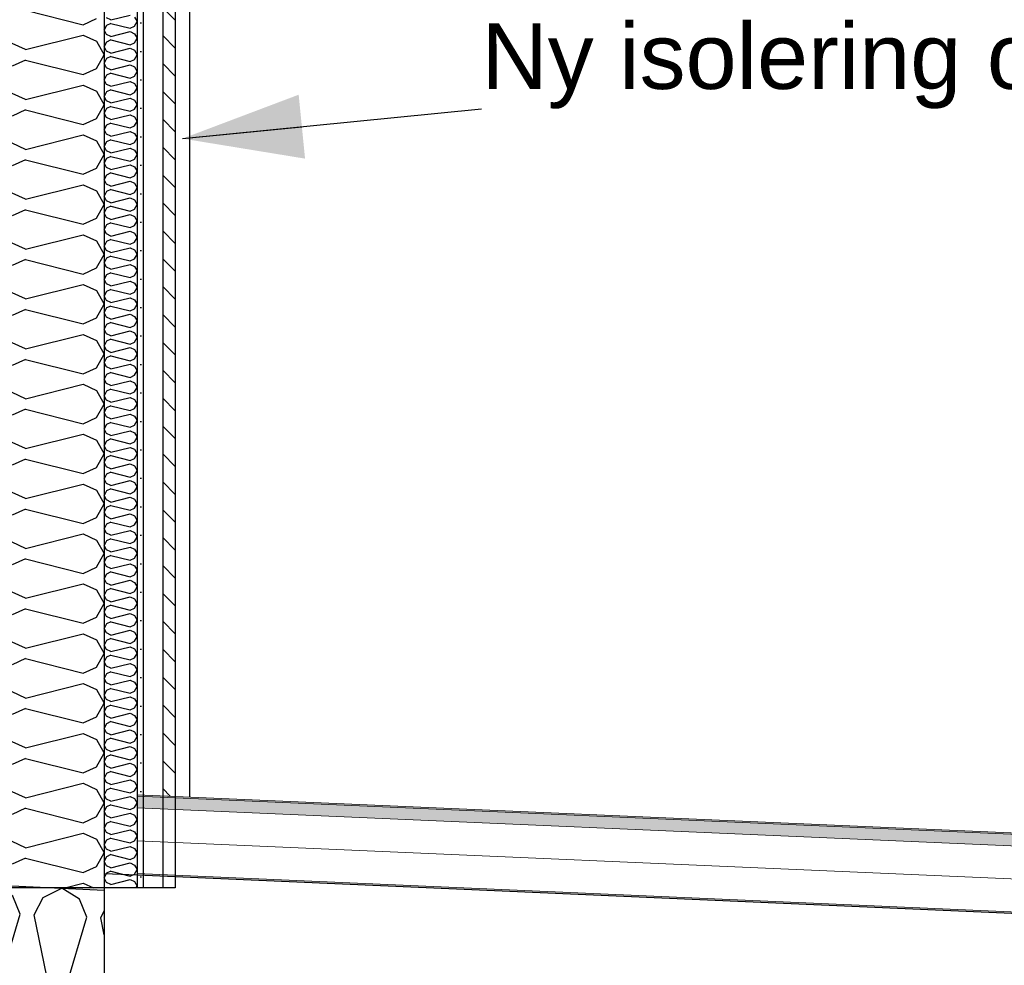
# Model space of a CAD drawing. Header units: millimetres. Extents: x -82116 to -57126, y -2070 to 21004.
# Tile 64 of 69: x -64322 to -62825, y 6772 to 8210. Entities that reach past the tile are written whole.
import ezdxf

# ---------------------------------------------------------------- set-up
doc = ezdxf.new("R2010")
doc.units = ezdxf.units.MM
doc.header["$LTSCALE"] = 0.5
doc.header["$MEASUREMENT"] = 0
doc.linetypes.add('PLINE', pattern=[0])
for name, color, linetype in [('232- Ikke-bærende yttervegger', 7, 'Continuous'), ('232- Ikke-bærende yttervegger (Skravur)', 7, 'Continuous'), ('235- Utvendig kledning og overflate (Skravur)(Nye konstruksjoner)', 7, 'Continuous'), ('235- Utvendig kledning og overflate(Nye konstruksjoner)', 7, 'Continuous'), ('261- Primærkonstruksjon (tak)', 7, 'Continuous'), ('261- Primærkonstruksjon (tak) (Skravur)', 7, 'Continuous'), ('262- Taktekking (Skravur)(Nye konstruksjoner)', 7, 'Continuous'), ('832- Tekst bygning(Nye konstruksjoner)', 7, 'Continuous')]:
    doc.layers.add(name, color=color, linetype=linetype)
doc.layers.add('262- Taktekking(Nye konstruksjoner)', color=7, linetype='Continuous', lineweight=0)
doc.styles.add('GENERATED_STYLE_3', font='arial.ttf')
doc.dimstyles.new('GENERATED_STYLE__2', dxfattribs={"dimtxt": 0.18, "dimasz": 182.4, "dimexe": 0.18, "dimexo": 0.0625, "dimgap": 0, "dimtad": 0, "dimtih": 1, "dimtoh": 1, "dimdec": 4, "dimzin": 0, "dimdsep": 46, "dimcen": 0.09, "dimadec": 0, "dimazin": 0, "dimtfac": 1, "dimtdec": 4, "dimtmove": 0, "dimatfit": 3, "dimldrblk": 'ARROWHEAD_5', "dimfxl": 1, "dimtolj": 1, "dimtzin": 0, "dimarcsym": 0})
pattern_1 = [(0, (0, 0), (0, 43.30127), [0, -25]), (0, (12.5, 21.65), (0, 43.30127), [0, -25])]

# ---------------------------------------------------------------- blocks, each defined once
blk = doc.blocks.new('*X7')
at = {"layer": '232- Ikke-bærende yttervegger (Skravur)', "linetype": 'PLINE'}
for p, q in [((-64313, 8224.9), (-64225, 8202.9)), ((-64225, 8202.9), (-64204.7, 8212.1)), ((-64313, 8165), (-64333.4, 8174.2)), ((-64313, 8165), (-64225, 8187)), ((-64225, 8187), (-64204.7, 8177.7)), ((-64204.7, 8177.7), (-64193.2, 8157)), ((-64313, 8149), (-64333.4, 8139.8)), ((-64313, 8149), (-64225, 8127)), ((-64204.7, 8136.3), (-64193.2, 8157)), ((-64225, 8127), (-64204.7, 8136.3)), ((-64313, 8089.1), (-64225, 8111.1)), ((-64225, 8111.1), (-64204.7, 8101.8)), ((-64204.7, 8101.8), (-64193.2, 8081.1)), ((-64313, 8089.1), (-64333.4, 8098.3)), ((-64313, 8073.1), (-64333.4, 8063.9)), ((-64313, 8073.1), (-64225, 8051.1)), ((-64204.7, 8060.4), (-64193.2, 8081.1)), ((-64225, 8051.1), (-64204.7, 8060.4)), ((-64313, 8013.2), (-64225, 8035.2)), ((-64225, 8035.2), (-64204.7, 8026)), ((-64204.7, 8026), (-64193.2, 8005.2)), ((-64313, 8013.2), (-64333.4, 8022.4)), ((-64313, 7997.3), (-64333.4, 7988)), ((-64313, 7997.3), (-64225, 7975.3)), ((-64204.7, 7984.5), (-64193.2, 8005.2)), ((-64225, 7975.3), (-64204.7, 7984.5)), ((-64313, 7937.3), (-64225, 7959.3)), ((-64225, 7959.3), (-64204.7, 7950.1)), ((-64204.7, 7950.1), (-64193.2, 7929.4)), ((-64313, 7937.3), (-64333.4, 7946.6)), ((-64313, 7921.4), (-64333.4, 7912.1)), ((-64313, 7921.4), (-64225, 7899.4)), ((-64204.7, 7908.6), (-64193.2, 7929.4)), ((-64225, 7899.4), (-64204.7, 7908.6)), ((-64313, 7861.4), (-64225, 7883.4)), ((-64225, 7883.4), (-64204.7, 7874.2)), ((-64204.7, 7874.2), (-64193.2, 7853.5)), ((-64313, 7861.4), (-64333.4, 7870.7)), ((-64313, 7845.5), (-64333.4, 7836.3)), ((-64313, 7845.5), (-64225, 7823.5)), ((-64204.7, 7832.8), (-64193.2, 7853.5)), ((-64225, 7823.5), (-64204.7, 7832.8)), ((-64313, 7785.6), (-64225, 7807.6)), ((-64225, 7807.6), (-64204.7, 7798.3)), ((-64313, 7785.6), (-64333.4, 7794.8)), ((-64204.7, 7798.3), (-64193.2, 7777.6)), ((-64313, 7769.6), (-64333.4, 7760.4)), ((-64313, 7769.6), (-64225, 7747.6)), ((-64204.7, 7756.9), (-64193.2, 7777.6)), ((-64225, 7747.6), (-64204.7, 7756.9)), ((-64313, 7709.7), (-64225, 7731.7)), ((-64225, 7731.7), (-64204.7, 7722.4)), ((-64313, 7709.7), (-64333.4, 7718.9)), ((-64204.7, 7722.4), (-64193.2, 7701.7)), ((-64204.7, 7681), (-64193.2, 7701.7)), ((-64313, 7693.7), (-64333.4, 7684.5)), ((-64313, 7693.7), (-64225, 7671.7)), ((-64225, 7671.7), (-64204.7, 7681)), ((-64313, 7633.8), (-64225, 7655.8)), ((-64225, 7655.8), (-64204.7, 7646.6)), ((-64313, 7633.8), (-64333.4, 7643.1)), ((-64204.7, 7646.6), (-64193.2, 7625.8)), ((-64204.7, 7605.1), (-64193.2, 7625.8)), ((-64313, 7617.9), (-64333.4, 7608.6)), ((-64313, 7617.9), (-64225, 7595.9)), ((-64225, 7595.9), (-64204.7, 7605.1)), ((-64313, 7557.9), (-64225, 7579.9)), ((-64225, 7579.9), (-64204.7, 7570.7)), ((-64313, 7557.9), (-64333.4, 7567.2)), ((-64204.7, 7570.7), (-64193.2, 7550)), ((-64204.7, 7529.2), (-64193.2, 7550)), ((-64313, 7542), (-64333.4, 7532.7)), ((-64313, 7542), (-64225, 7520)), ((-64225, 7520), (-64204.7, 7529.2)), ((-64313, 7482.1), (-64225, 7504)), ((-64225, 7504), (-64204.7, 7494.8)), ((-64313, 7482.1), (-64333.4, 7491.3)), ((-64204.7, 7494.8), (-64193.2, 7474.1)), ((-64204.7, 7453.4), (-64193.2, 7474.1)), ((-64313, 7466.1), (-64333.4, 7456.9)), ((-64313, 7466.1), (-64225, 7444.1)), ((-64225, 7444.1), (-64204.7, 7453.4)), ((-64313, 7406.2), (-64225, 7428.2)), ((-64225, 7428.2), (-64204.7, 7418.9)), ((-64313, 7406.2), (-64333.4, 7415.4)), ((-64204.7, 7418.9), (-64193.2, 7398.2)), ((-64204.7, 7377.5), (-64193.2, 7398.2)), ((-64313, 7390.2), (-64333.4, 7381)), ((-64313, 7390.2), (-64225, 7368.2)), ((-64225, 7368.2), (-64204.7, 7377.5)), ((-64313, 7330.3), (-64225, 7352.3)), ((-64225, 7352.3), (-64204.7, 7343)), ((-64313, 7330.3), (-64333.4, 7339.5)), ((-64204.7, 7343), (-64193.2, 7322.3)), ((-64204.7, 7301.6), (-64193.2, 7322.3)), ((-64313, 7314.4), (-64333.4, 7305.1)), ((-64313, 7314.4), (-64225, 7292.4)), ((-64225, 7292.4), (-64204.7, 7301.6)), ((-64313, 7254.4), (-64225, 7276.4)), ((-64225, 7276.4), (-64204.7, 7267.2)), ((-64313, 7254.4), (-64333.4, 7263.7)), ((-64204.7, 7267.2), (-64193.2, 7246.4)), ((-64204.7, 7225.7), (-64193.2, 7246.4)), ((-64313, 7238.5), (-64333.4, 7229.2)), ((-64313, 7238.5), (-64225, 7216.5)), ((-64225, 7216.5), (-64204.7, 7225.7)), ((-64313, 7178.5), (-64225, 7200.5)), ((-64225, 7200.5), (-64204.7, 7191.3)), ((-64313, 7178.5), (-64333.4, 7187.8)), ((-64204.7, 7191.3), (-64193.2, 7170.6)), ((-64204.7, 7149.8), (-64193.2, 7170.6)), ((-64313, 7162.6), (-64333.4, 7153.3)), ((-64313, 7162.6), (-64225, 7140.6)), ((-64225, 7140.6), (-64204.7, 7149.8)), ((-64313, 7102.7), (-64333.4, 7111.9)), ((-64313, 7102.7), (-64225, 7124.7)), ((-64225, 7124.7), (-64204.7, 7115.4)), ((-64204.7, 7115.4), (-64193.2, 7094.7)), ((-64313, 7086.7), (-64333.4, 7077.5)), ((-64313, 7086.7), (-64225, 7064.7)), ((-64204.7, 7074), (-64193.2, 7094.7)), ((-64225, 7064.7), (-64204.7, 7074)), ((-64313, 7026.8), (-64333.4, 7036)), ((-64313, 7026.8), (-64225, 7048.8)), ((-64225, 7048.8), (-64204.7, 7039.5)), ((-64204.7, 7039.5), (-64193.2, 7018.8)), ((-64313, 7010.8), (-64333.4, 7001.6)), ((-64313, 7010.8), (-64225, 6988.8)), ((-64204.7, 6998.1), (-64193.2, 7018.8)), ((-64225, 6988.8), (-64204.7, 6998.1)), ((-64313, 6950.9), (-64225, 6972.9)), ((-64225, 6972.9), (-64204.7, 6963.6)), ((-64204.7, 6963.6), (-64193.2, 6942.9)), ((-64313, 6950.9), (-64333.4, 6960.1)), ((-64313, 6935), (-64333.4, 6925.7)), ((-64313, 6935), (-64225, 6913)), ((-64204.7, 6922.2), (-64193.2, 6942.9)), ((-64225, 6913), (-64204.7, 6922.2)), ((-64253.1, 6890), (-64225, 6897)), ((-64225, 6897), (-64209.6, 6890))]:
    blk.add_line(p, q, dxfattribs=at)
blk = doc.blocks.new('*X8')
at = {"layer": '261- Primærkonstruksjon (tak) (Skravur)', "linetype": 'PLINE'}
for p, q in [((-64286.1, 6875.2), (-64257.8, 6889.4)), ((-64230.8, 6872.8), (-64257.8, 6889.4)), ((-64331.9, 6877.2), (-64343.2, 6884.1)), ((-64320.8, 6849.6), (-64331.9, 6877.2)), ((-64299.6, 6848.6), (-64286.1, 6875.2)), ((-64219.7, 6845.2), (-64230.8, 6872.8)), ((-64343.2, 6774.2), (-64320.8, 6849.6)), ((-64275.4, 6730.2), (-64299.6, 6848.6)), ((-64254.1, 6729.2), (-64219.7, 6845.2)), ((-64198.5, 6844.2), (-64193.2, 6854.7)), ((-64193.2, 6818.2), (-64198.5, 6844.2)), ((-64275.4, 6730.2), (-64288.9, 6703.6)), ((-64254.1, 6729.2), (-64243, 6701.6)), ((-64834.9, 6720.4), (-64822.4, 6713.8)), ((-64811.2, 6718.6), (-64822.4, 6713.8)), ((-64806.8, 6720.4), (-64807.8, 6720)), ((-64742.2, 6720.4), (-64721.3, 6709.4)), ((-64695.2, 6720.4), (-64721.3, 6709.4)), ((-64647.8, 6720.4), (-64647.3, 6719.3)), ((-64647.3, 6719.3), (-64620.3, 6705)), ((-64592.1, 6716.9), (-64620.3, 6705)), ((-64590.3, 6720.4), (-64592.1, 6716.9)), ((-64548.5, 6720.4), (-64546.2, 6714.9)), ((-64546.2, 6714.9), (-64519.2, 6700.6)), ((-64491, 6712.4), (-64519.2, 6700.6)), ((-64487, 6720.4), (-64491, 6712.4)), ((-64449.2, 6720.4), (-64445.1, 6710.4)), ((-64445.1, 6710.4), (-64418.1, 6696.2)), ((-64389.9, 6708), (-64418.1, 6696.2)), ((-64383.6, 6720.4), (-64389.9, 6708)), ((-64349.9, 6720.4), (-64344.1, 6706)), ((-64344.1, 6706), (-64317, 6691.8)), ((-64288.9, 6703.6), (-64317, 6691.8)), ((-64243, 6701.6), (-64216, 6687.4)), ((-64193.2, 6697), (-64216, 6687.4))]:
    blk.add_line(p, q, dxfattribs=at)
blk = doc.blocks.new('*X16')
at = {"layer": '235- Utvendig kledning og overflate (Skravur)(Nye konstruksjoner)', "linetype": 'PLINE'}
for p, q in [((-64183.1, 8210.2), (-64189.9, 8213.3)), ((-64183.1, 8204.9), (-64189.9, 8201.8)), ((-64183.1, 8210.2), (-64153.8, 8217.6)), ((-64183.1, 8204.9), (-64153.8, 8197.6)), ((-64147, 8214.5), (-64143.2, 8207.6)), ((-64147, 8200.7), (-64143.2, 8207.6)), ((-64189.9, 8201.8), (-64193.2, 8194.9)), ((-64189.9, 8188), (-64193.2, 8194.9)), ((-64183.1, 8184.9), (-64153.8, 8192.3)), ((-64153.8, 8197.6), (-64147, 8200.7)), ((-64153.8, 8192.3), (-64147, 8189.2)), ((-64147, 8189.2), (-64143.2, 8182.3)), ((-64189.9, 8176.5), (-64193.2, 8169.6)), ((-64183.1, 8184.9), (-64189.9, 8188)), ((-64183.1, 8179.6), (-64189.9, 8176.5)), ((-64183.1, 8179.6), (-64153.8, 8172.3)), ((-64153.8, 8172.3), (-64147, 8175.4)), ((-64147, 8175.4), (-64143.2, 8182.3)), ((-64189.9, 8162.7), (-64193.2, 8169.6)), ((-64183.1, 8159.6), (-64189.9, 8162.7)), ((-64183.1, 8159.6), (-64153.8, 8167)), ((-64153.8, 8167), (-64147, 8163.9)), ((-64147, 8163.9), (-64143.2, 8157)), ((-64189.9, 8151.3), (-64193.2, 8144.3)), ((-64189.9, 8137.4), (-64193.2, 8144.3)), ((-64183.1, 8154.3), (-64189.9, 8151.3)), ((-64183.1, 8154.3), (-64153.8, 8147)), ((-64153.8, 8147), (-64147, 8150.1)), ((-64147, 8150.1), (-64143.2, 8157)), ((-64183.1, 8134.4), (-64189.9, 8137.4)), ((-64183.1, 8129), (-64189.9, 8126)), ((-64183.1, 8134.4), (-64153.8, 8141.7)), ((-64183.1, 8129), (-64153.8, 8121.7)), ((-64153.8, 8141.7), (-64147, 8138.6)), ((-64147, 8138.6), (-64143.2, 8131.7)), ((-64147, 8124.8), (-64143.2, 8131.7)), ((-64189.9, 8126), (-64193.2, 8119.1)), ((-64189.9, 8112.1), (-64193.2, 8119.1)), ((-64183.1, 8109.1), (-64153.8, 8116.4)), ((-64153.8, 8121.7), (-64147, 8124.8)), ((-64153.8, 8116.4), (-64147, 8113.3)), ((-64189.9, 8100.7), (-64193.2, 8093.8)), ((-64183.1, 8109.1), (-64189.9, 8112.1)), ((-64183.1, 8103.7), (-64189.9, 8100.7)), ((-64183.1, 8103.7), (-64153.8, 8096.4)), ((-64153.8, 8096.4), (-64147, 8099.5)), ((-64147, 8113.3), (-64143.2, 8106.4)), ((-64147, 8099.5), (-64143.2, 8106.4)), ((-64189.9, 8086.9), (-64193.2, 8093.8)), ((-64183.1, 8083.8), (-64189.9, 8086.9)), ((-64183.1, 8083.8), (-64153.8, 8091.1)), ((-64153.8, 8091.1), (-64147, 8088)), ((-64147, 8088), (-64143.2, 8081.1)), ((-64189.9, 8075.4), (-64193.2, 8068.5)), ((-64183.1, 8078.5), (-64189.9, 8075.4)), ((-64183.1, 8078.5), (-64153.8, 8071.1)), ((-64153.8, 8071.1), (-64147, 8074.2)), ((-64147, 8074.2), (-64143.2, 8081.1)), ((-64189.9, 8061.6), (-64193.2, 8068.5)), ((-64183.1, 8058.5), (-64189.9, 8061.6)), ((-64183.1, 8058.5), (-64153.8, 8065.8)), ((-64153.8, 8065.8), (-64147, 8062.7)), ((-64147, 8062.7), (-64143.2, 8055.8)), ((-64147, 8048.9), (-64143.2, 8055.8)), ((-64189.9, 8050.1), (-64193.2, 8043.2)), ((-64189.9, 8036.3), (-64193.2, 8043.2)), ((-64183.1, 8053.2), (-64189.9, 8050.1)), ((-64183.1, 8053.2), (-64153.8, 8045.8)), ((-64183.1, 8033.2), (-64153.8, 8040.5)), ((-64153.8, 8045.8), (-64147, 8048.9)), ((-64153.8, 8040.5), (-64147, 8037.4)), ((-64189.9, 8024.8), (-64193.2, 8017.9)), ((-64183.1, 8033.2), (-64189.9, 8036.3)), ((-64183.1, 8027.9), (-64189.9, 8024.8)), ((-64183.1, 8027.9), (-64153.8, 8020.5)), ((-64147, 8037.4), (-64143.2, 8030.5)), ((-64147, 8023.6), (-64143.2, 8030.5)), ((-64189.9, 8011), (-64193.2, 8017.9)), ((-64183.1, 8007.9), (-64189.9, 8011)), ((-64183.1, 8007.9), (-64153.8, 8015.2)), ((-64153.8, 8020.5), (-64147, 8023.6)), ((-64153.8, 8015.2), (-64147, 8012.1)), ((-64147, 8012.1), (-64143.2, 8005.2)), ((-64189.9, 7999.5), (-64193.2, 7992.6)), ((-64183.1, 8002.6), (-64189.9, 7999.5)), ((-64183.1, 8002.6), (-64153.8, 7995.2)), ((-64153.8, 7995.2), (-64147, 7998.3)), ((-64147, 7998.3), (-64143.2, 8005.2)), ((-64189.9, 7985.7), (-64193.2, 7992.6)), ((-64183.1, 7982.6), (-64189.9, 7985.7)), ((-64183.1, 7982.6), (-64153.8, 7989.9)), ((-64153.8, 7989.9), (-64147, 7986.8)), ((-64147, 7986.8), (-64143.2, 7979.9)), ((-64147, 7973), (-64143.2, 7979.9)), ((-64189.9, 7974.2), (-64193.2, 7967.3)), ((-64189.9, 7960.4), (-64193.2, 7967.3)), ((-64183.1, 7977.3), (-64189.9, 7974.2)), ((-64183.1, 7977.3), (-64153.8, 7969.9)), ((-64183.1, 7957.3), (-64153.8, 7964.6)), ((-64153.8, 7969.9), (-64147, 7973)), ((-64153.8, 7964.6), (-64147, 7961.6)), ((-64189.9, 7948.9), (-64193.2, 7942)), ((-64183.1, 7957.3), (-64189.9, 7960.4)), ((-64183.1, 7952), (-64189.9, 7948.9)), ((-64183.1, 7952), (-64153.8, 7944.7)), ((-64147, 7961.6), (-64143.2, 7954.6)), ((-64147, 7947.7), (-64143.2, 7954.6)), ((-64189.9, 7935.1), (-64193.2, 7942)), ((-64183.1, 7932), (-64189.9, 7935.1)), ((-64183.1, 7932), (-64153.8, 7939.3)), ((-64153.8, 7944.7), (-64147, 7947.7)), ((-64153.8, 7939.3), (-64147, 7936.3)), ((-64147, 7936.3), (-64143.2, 7929.4)), ((-64189.9, 7923.6), (-64193.2, 7916.7)), ((-64183.1, 7926.7), (-64189.9, 7923.6)), ((-64183.1, 7926.7), (-64153.8, 7919.4)), ((-64153.8, 7919.4), (-64147, 7922.4)), ((-64147, 7922.4), (-64143.2, 7929.4)), ((-64189.9, 7909.8), (-64193.2, 7916.7)), ((-64183.1, 7906.7), (-64189.9, 7909.8)), ((-64183.1, 7906.7), (-64153.8, 7914)), ((-64153.8, 7914), (-64147, 7911)), ((-64147, 7911), (-64143.2, 7904.1)), ((-64147, 7897.2), (-64143.2, 7904.1)), ((-64189.9, 7898.3), (-64193.2, 7891.4)), ((-64189.9, 7884.5), (-64193.2, 7891.4)), ((-64183.1, 7901.4), (-64189.9, 7898.3)), ((-64183.1, 7901.4), (-64153.8, 7894.1)), ((-64153.8, 7894.1), (-64147, 7897.2)), ((-64183.1, 7881.4), (-64189.9, 7884.5)), ((-64183.1, 7876.1), (-64189.9, 7873)), ((-64183.1, 7881.4), (-64153.8, 7888.8)), ((-64183.1, 7876.1), (-64153.8, 7868.8)), ((-64153.8, 7888.8), (-64147, 7885.7)), ((-64147, 7885.7), (-64143.2, 7878.8)), ((-64147, 7871.9), (-64143.2, 7878.8)), ((-64189.9, 7873), (-64193.2, 7866.1)), ((-64189.9, 7859.2), (-64193.2, 7866.1)), ((-64183.1, 7856.1), (-64189.9, 7859.2)), ((-64183.1, 7856.1), (-64153.8, 7863.5)), ((-64153.8, 7868.8), (-64147, 7871.9)), ((-64153.8, 7863.5), (-64147, 7860.4)), ((-64147, 7860.4), (-64143.2, 7853.5)), ((-64189.9, 7847.7), (-64193.2, 7840.8)), ((-64183.1, 7850.8), (-64189.9, 7847.7)), ((-64183.1, 7850.8), (-64153.8, 7843.5)), ((-64153.8, 7843.5), (-64147, 7846.6)), ((-64147, 7846.6), (-64143.2, 7853.5)), ((-64189.9, 7833.9), (-64193.2, 7840.8)), ((-64183.1, 7830.8), (-64189.9, 7833.9)), ((-64183.1, 7830.8), (-64153.8, 7838.2)), ((-64153.8, 7838.2), (-64147, 7835.1)), ((-64147, 7835.1), (-64143.2, 7828.2)), ((-64189.9, 7822.4), (-64193.2, 7815.5)), ((-64189.9, 7808.6), (-64193.2, 7815.5)), ((-64183.1, 7825.5), (-64189.9, 7822.4)), ((-64183.1, 7825.5), (-64153.8, 7818.2)), ((-64153.8, 7818.2), (-64147, 7821.3)), ((-64147, 7821.3), (-64143.2, 7828.2)), ((-64183.1, 7805.5), (-64189.9, 7808.6)), ((-64183.1, 7800.2), (-64189.9, 7797.1)), ((-64183.1, 7805.5), (-64153.8, 7812.9)), ((-64183.1, 7800.2), (-64153.8, 7792.9)), ((-64153.8, 7812.9), (-64147, 7809.8)), ((-64147, 7809.8), (-64143.2, 7802.9)), ((-64147, 7796), (-64143.2, 7802.9)), ((-64189.9, 7797.1), (-64193.2, 7790.2)), ((-64189.9, 7783.3), (-64193.2, 7790.2)), ((-64183.1, 7780.3), (-64153.8, 7787.6)), ((-64153.8, 7792.9), (-64147, 7796)), ((-64153.8, 7787.6), (-64147, 7784.5)), ((-64147, 7784.5), (-64143.2, 7777.6)), ((-64189.9, 7771.9), (-64193.2, 7764.9)), ((-64183.1, 7780.3), (-64189.9, 7783.3)), ((-64183.1, 7774.9), (-64189.9, 7771.9)), ((-64183.1, 7774.9), (-64153.8, 7767.6)), ((-64153.8, 7767.6), (-64147, 7770.7)), ((-64147, 7770.7), (-64143.2, 7777.6)), ((-64189.9, 7758), (-64193.2, 7764.9)), ((-64183.1, 7755), (-64189.9, 7758)), ((-64183.1, 7755), (-64153.8, 7762.3)), ((-64153.8, 7762.3), (-64147, 7759.2)), ((-64147, 7759.2), (-64143.2, 7752.3)), ((-64189.9, 7746.6), (-64193.2, 7739.7)), ((-64189.9, 7732.7), (-64193.2, 7739.7)), ((-64183.1, 7749.6), (-64189.9, 7746.6)), ((-64183.1, 7749.6), (-64153.8, 7742.3)), ((-64153.8, 7742.3), (-64147, 7745.4)), ((-64147, 7745.4), (-64143.2, 7752.3)), ((-64183.1, 7729.7), (-64189.9, 7732.7)), ((-64183.1, 7724.4), (-64189.9, 7721.3)), ((-64183.1, 7729.7), (-64153.8, 7737)), ((-64183.1, 7724.4), (-64153.8, 7717)), ((-64153.8, 7737), (-64147, 7733.9)), ((-64147, 7733.9), (-64143.2, 7727)), ((-64147, 7720.1), (-64143.2, 7727)), ((-64189.9, 7721.3), (-64193.2, 7714.4)), ((-64189.9, 7707.5), (-64193.2, 7714.4)), ((-64183.1, 7704.4), (-64153.8, 7711.7)), ((-64153.8, 7717), (-64147, 7720.1)), ((-64153.8, 7711.7), (-64147, 7708.6)), ((-64189.9, 7696), (-64193.2, 7689.1)), ((-64183.1, 7704.4), (-64189.9, 7707.5)), ((-64183.1, 7699.1), (-64189.9, 7696)), ((-64183.1, 7699.1), (-64153.8, 7691.7)), ((-64153.8, 7691.7), (-64147, 7694.8)), ((-64147, 7708.6), (-64143.2, 7701.7)), ((-64147, 7694.8), (-64143.2, 7701.7)), ((-64189.9, 7682.2), (-64193.2, 7689.1)), ((-64183.1, 7679.1), (-64189.9, 7682.2)), ((-64183.1, 7679.1), (-64153.8, 7686.4)), ((-64153.8, 7686.4), (-64147, 7683.3)), ((-64147, 7683.3), (-64143.2, 7676.4)), ((-64189.9, 7670.7), (-64193.2, 7663.8)), ((-64183.1, 7673.8), (-64189.9, 7670.7)), ((-64183.1, 7673.8), (-64153.8, 7666.4)), ((-64153.8, 7666.4), (-64147, 7669.5)), ((-64147, 7669.5), (-64143.2, 7676.4)), ((-64189.9, 7656.9), (-64193.2, 7663.8)), ((-64183.1, 7653.8), (-64189.9, 7656.9)), ((-64183.1, 7653.8), (-64153.8, 7661.1)), ((-64153.8, 7661.1), (-64147, 7658)), ((-64147, 7658), (-64143.2, 7651.1)), ((-64147, 7644.2), (-64143.2, 7651.1)), ((-64189.9, 7645.4), (-64193.2, 7638.5)), ((-64189.9, 7631.6), (-64193.2, 7638.5)), ((-64183.1, 7648.5), (-64189.9, 7645.4)), ((-64183.1, 7648.5), (-64153.8, 7641.1)), ((-64183.1, 7628.5), (-64153.8, 7635.8)), ((-64153.8, 7641.1), (-64147, 7644.2)), ((-64153.8, 7635.8), (-64147, 7632.7)), ((-64189.9, 7620.1), (-64193.2, 7613.2)), ((-64183.1, 7628.5), (-64189.9, 7631.6)), ((-64183.1, 7623.2), (-64189.9, 7620.1)), ((-64183.1, 7623.2), (-64153.8, 7615.8)), ((-64147, 7632.7), (-64143.2, 7625.8)), ((-64147, 7618.9), (-64143.2, 7625.8)), ((-64189.9, 7606.3), (-64193.2, 7613.2)), ((-64183.1, 7603.2), (-64189.9, 7606.3)), ((-64183.1, 7603.2), (-64153.8, 7610.5)), ((-64153.8, 7615.8), (-64147, 7618.9)), ((-64153.8, 7610.5), (-64147, 7607.5)), ((-64147, 7607.5), (-64143.2, 7600.5)), ((-64189.9, 7594.8), (-64193.2, 7587.9)), ((-64183.1, 7597.9), (-64189.9, 7594.8)), ((-64183.1, 7597.9), (-64153.8, 7590.6)), ((-64153.8, 7590.6), (-64147, 7593.6)), ((-64147, 7593.6), (-64143.2, 7600.5)), ((-64189.9, 7581), (-64193.2, 7587.9)), ((-64183.1, 7577.9), (-64189.9, 7581)), ((-64183.1, 7577.9), (-64153.8, 7585.2)), ((-64153.8, 7585.2), (-64147, 7582.2)), ((-64147, 7582.2), (-64143.2, 7575.3)), ((-64147, 7568.3), (-64143.2, 7575.3)), ((-64189.9, 7569.5), (-64193.2, 7562.6)), ((-64189.9, 7555.7), (-64193.2, 7562.6)), ((-64183.1, 7572.6), (-64189.9, 7569.5)), ((-64183.1, 7572.6), (-64153.8, 7565.3)), ((-64183.1, 7552.6), (-64153.8, 7559.9)), ((-64153.8, 7565.3), (-64147, 7568.3)), ((-64153.8, 7559.9), (-64147, 7556.9)), ((-64183.1, 7552.6), (-64189.9, 7555.7)), ((-64183.1, 7547.3), (-64189.9, 7544.2)), ((-64183.1, 7547.3), (-64153.8, 7540)), ((-64147, 7556.9), (-64143.2, 7550)), ((-64147, 7543.1), (-64143.2, 7550)), ((-64189.9, 7544.2), (-64193.2, 7537.3)), ((-64189.9, 7530.4), (-64193.2, 7537.3)), ((-64183.1, 7527.3), (-64189.9, 7530.4)), ((-64183.1, 7527.3), (-64153.8, 7534.7)), ((-64153.8, 7540), (-64147, 7543.1)), ((-64153.8, 7534.7), (-64147, 7531.6)), ((-64147, 7531.6), (-64143.2, 7524.7)), ((-64189.9, 7518.9), (-64193.2, 7512)), ((-64183.1, 7522), (-64189.9, 7518.9)), ((-64183.1, 7522), (-64153.8, 7514.7)), ((-64153.8, 7514.7), (-64147, 7517.8)), ((-64147, 7517.8), (-64143.2, 7524.7)), ((-64189.9, 7505.1), (-64193.2, 7512)), ((-64183.1, 7502), (-64189.9, 7505.1)), ((-64183.1, 7502), (-64153.8, 7509.4)), ((-64153.8, 7509.4), (-64147, 7506.3)), ((-64147, 7506.3), (-64143.2, 7499.4)), ((-64189.9, 7493.6), (-64193.2, 7486.7)), ((-64189.9, 7479.8), (-64193.2, 7486.7)), ((-64183.1, 7496.7), (-64189.9, 7493.6)), ((-64183.1, 7496.7), (-64153.8, 7489.4)), ((-64153.8, 7489.4), (-64147, 7492.5)), ((-64147, 7492.5), (-64143.2, 7499.4)), ((-64183.1, 7476.7), (-64189.9, 7479.8)), ((-64183.1, 7471.4), (-64189.9, 7468.3)), ((-64183.1, 7476.7), (-64153.8, 7484.1)), ((-64183.1, 7471.4), (-64153.8, 7464.1)), ((-64153.8, 7484.1), (-64147, 7481)), ((-64147, 7481), (-64143.2, 7474.1)), ((-64147, 7467.2), (-64143.2, 7474.1)), ((-64189.9, 7468.3), (-64193.2, 7461.4)), ((-64189.9, 7454.5), (-64193.2, 7461.4)), ((-64183.1, 7451.4), (-64153.8, 7458.8)), ((-64153.8, 7464.1), (-64147, 7467.2)), ((-64153.8, 7458.8), (-64147, 7455.7)), ((-64147, 7455.7), (-64143.2, 7448.8)), ((-64189.9, 7443), (-64193.2, 7436.1)), ((-64183.1, 7451.4), (-64189.9, 7454.5)), ((-64183.1, 7446.1), (-64189.9, 7443)), ((-64183.1, 7446.1), (-64153.8, 7438.8)), ((-64153.8, 7438.8), (-64147, 7441.9)), ((-64147, 7441.9), (-64143.2, 7448.8)), ((-64189.9, 7429.2), (-64193.2, 7436.1)), ((-64183.1, 7426.2), (-64189.9, 7429.2)), ((-64183.1, 7426.2), (-64153.8, 7433.5)), ((-64153.8, 7433.5), (-64147, 7430.4)), ((-64147, 7430.4), (-64143.2, 7423.5)), ((-64189.9, 7417.8), (-64193.2, 7410.8)), ((-64189.9, 7403.9), (-64193.2, 7410.8)), ((-64183.1, 7420.8), (-64189.9, 7417.8)), ((-64183.1, 7420.8), (-64153.8, 7413.5)), ((-64153.8, 7413.5), (-64147, 7416.6)), ((-64147, 7416.6), (-64143.2, 7423.5)), ((-64183.1, 7400.9), (-64189.9, 7403.9)), ((-64183.1, 7395.5), (-64189.9, 7392.5)), ((-64183.1, 7400.9), (-64153.8, 7408.2)), ((-64183.1, 7395.5), (-64153.8, 7388.2)), ((-64153.8, 7408.2), (-64147, 7405.1)), ((-64147, 7405.1), (-64143.2, 7398.2)), ((-64147, 7391.3), (-64143.2, 7398.2)), ((-64189.9, 7392.5), (-64193.2, 7385.6)), ((-64189.9, 7378.6), (-64193.2, 7385.6)), ((-64183.1, 7375.6), (-64153.8, 7382.9)), ((-64153.8, 7388.2), (-64147, 7391.3)), ((-64153.8, 7382.9), (-64147, 7379.8)), ((-64189.9, 7367.2), (-64193.2, 7360.3)), ((-64183.1, 7375.6), (-64189.9, 7378.6)), ((-64183.1, 7370.3), (-64189.9, 7367.2)), ((-64183.1, 7370.3), (-64153.8, 7362.9)), ((-64153.8, 7362.9), (-64147, 7366)), ((-64147, 7379.8), (-64143.2, 7372.9)), ((-64147, 7366), (-64143.2, 7372.9)), ((-64189.9, 7353.4), (-64193.2, 7360.3)), ((-64183.1, 7350.3), (-64189.9, 7353.4)), ((-64183.1, 7350.3), (-64153.8, 7357.6)), ((-64153.8, 7357.6), (-64147, 7354.5)), ((-64147, 7354.5), (-64143.2, 7347.6)), ((-64189.9, 7341.9), (-64193.2, 7335)), ((-64183.1, 7345), (-64189.9, 7341.9)), ((-64183.1, 7345), (-64153.8, 7337.6)), ((-64153.8, 7337.6), (-64147, 7340.7)), ((-64147, 7340.7), (-64143.2, 7347.6)), ((-64189.9, 7328.1), (-64193.2, 7335)), ((-64183.1, 7325), (-64189.9, 7328.1)), ((-64183.1, 7325), (-64153.8, 7332.3)), ((-64153.8, 7332.3), (-64147, 7329.2)), ((-64147, 7329.2), (-64143.2, 7322.3)), ((-64147, 7315.4), (-64143.2, 7322.3)), ((-64189.9, 7316.6), (-64193.2, 7309.7)), ((-64189.9, 7302.8), (-64193.2, 7309.7)), ((-64183.1, 7319.7), (-64189.9, 7316.6)), ((-64183.1, 7319.7), (-64153.8, 7312.3)), ((-64183.1, 7299.7), (-64153.8, 7307)), ((-64153.8, 7312.3), (-64147, 7315.4)), ((-64153.8, 7307), (-64147, 7303.9)), ((-64189.9, 7291.3), (-64193.2, 7284.4)), ((-64183.1, 7299.7), (-64189.9, 7302.8)), ((-64183.1, 7294.4), (-64189.9, 7291.3)), ((-64183.1, 7294.4), (-64153.8, 7287)), ((-64147, 7303.9), (-64143.2, 7297)), ((-64147, 7290.1), (-64143.2, 7297)), ((-64189.9, 7277.5), (-64193.2, 7284.4)), ((-64183.1, 7274.4), (-64189.9, 7277.5)), ((-64183.1, 7274.4), (-64153.8, 7281.7)), ((-64153.8, 7287), (-64147, 7290.1)), ((-64153.8, 7281.7), (-64147, 7278.6)), ((-64147, 7278.6), (-64143.2, 7271.7)), ((-64189.9, 7266), (-64193.2, 7259.1)), ((-64183.1, 7269.1), (-64189.9, 7266)), ((-64183.1, 7269.1), (-64153.8, 7261.7)), ((-64153.8, 7261.7), (-64147, 7264.8)), ((-64147, 7264.8), (-64143.2, 7271.7)), ((-64189.9, 7252.2), (-64193.2, 7259.1)), ((-64183.1, 7249.1), (-64189.9, 7252.2)), ((-64183.1, 7249.1), (-64153.8, 7256.4)), ((-64153.8, 7256.4), (-64147, 7253.3)), ((-64147, 7253.3), (-64143.2, 7246.4)), ((-64147, 7239.5), (-64143.2, 7246.4)), ((-64189.9, 7240.7), (-64193.2, 7233.8)), ((-64189.9, 7226.9), (-64193.2, 7233.8)), ((-64183.1, 7243.8), (-64189.9, 7240.7)), ((-64183.1, 7243.8), (-64153.8, 7236.5)), ((-64183.1, 7223.8), (-64153.8, 7231.1)), ((-64153.8, 7236.5), (-64147, 7239.5)), ((-64153.8, 7231.1), (-64147, 7228.1)), ((-64189.9, 7215.4), (-64193.2, 7208.5)), ((-64183.1, 7223.8), (-64189.9, 7226.9)), ((-64183.1, 7218.5), (-64189.9, 7215.4)), ((-64183.1, 7218.5), (-64153.8, 7211.2)), ((-64147, 7228.1), (-64143.2, 7221.1)), ((-64147, 7214.2), (-64143.2, 7221.1)), ((-64189.9, 7201.6), (-64193.2, 7208.5)), ((-64183.1, 7198.5), (-64189.9, 7201.6)), ((-64183.1, 7198.5), (-64153.8, 7205.8)), ((-64153.8, 7211.2), (-64147, 7214.2)), ((-64153.8, 7205.8), (-64147, 7202.8)), ((-64147, 7202.8), (-64143.2, 7195.9)), ((-64189.9, 7190.1), (-64193.2, 7183.2)), ((-64183.1, 7193.2), (-64189.9, 7190.1)), ((-64183.1, 7193.2), (-64153.8, 7185.9)), ((-64153.8, 7185.9), (-64147, 7188.9)), ((-64147, 7188.9), (-64143.2, 7195.9)), ((-64189.9, 7176.3), (-64193.2, 7183.2)), ((-64183.1, 7173.2), (-64189.9, 7176.3)), ((-64183.1, 7173.2), (-64153.8, 7180.6)), ((-64153.8, 7180.6), (-64147, 7177.5)), ((-64147, 7177.5), (-64143.2, 7170.6)), ((-64147, 7163.7), (-64143.2, 7170.6)), ((-64189.9, 7164.8), (-64193.2, 7157.9)), ((-64189.9, 7151), (-64193.2, 7157.9)), ((-64183.1, 7167.9), (-64189.9, 7164.8)), ((-64183.1, 7167.9), (-64153.8, 7160.6)), ((-64153.8, 7160.6), (-64147, 7163.7)), ((-64183.1, 7147.9), (-64189.9, 7151)), ((-64183.1, 7142.6), (-64189.9, 7139.5)), ((-64183.1, 7147.9), (-64153.8, 7155.3)), ((-64183.1, 7142.6), (-64153.8, 7135.3)), ((-64153.8, 7155.3), (-64147, 7152.2)), ((-64147, 7152.2), (-64143.2, 7145.3)), ((-64147, 7138.4), (-64143.2, 7145.3)), ((-64189.9, 7139.5), (-64193.2, 7132.6)), ((-64189.9, 7125.7), (-64193.2, 7132.6)), ((-64183.1, 7122.6), (-64189.9, 7125.7)), ((-64183.1, 7122.6), (-64153.8, 7130)), ((-64153.8, 7135.3), (-64147, 7138.4)), ((-64153.8, 7130), (-64147, 7126.9)), ((-64147, 7126.9), (-64143.2, 7120)), ((-64189.9, 7114.2), (-64193.2, 7107.3)), ((-64183.1, 7117.3), (-64189.9, 7114.2)), ((-64183.1, 7117.3), (-64153.8, 7110)), ((-64153.8, 7110), (-64147, 7113.1)), ((-64147, 7113.1), (-64143.2, 7120)), ((-64189.9, 7100.4), (-64193.2, 7107.3)), ((-64183.1, 7097.3), (-64189.9, 7100.4)), ((-64183.1, 7097.3), (-64153.8, 7104.7)), ((-64153.8, 7104.7), (-64147, 7101.6)), ((-64147, 7101.6), (-64143.2, 7094.7)), ((-64189.9, 7088.9), (-64193.2, 7082)), ((-64189.9, 7075.1), (-64193.2, 7082)), ((-64183.1, 7092), (-64189.9, 7088.9)), ((-64183.1, 7092), (-64153.8, 7084.7)), ((-64153.8, 7084.7), (-64147, 7087.8)), ((-64147, 7087.8), (-64143.2, 7094.7)), ((-64183.1, 7072), (-64189.9, 7075.1)), ((-64183.1, 7066.7), (-64189.9, 7063.7)), ((-64183.1, 7072), (-64153.8, 7079.4)), ((-64183.1, 7066.7), (-64153.8, 7059.4)), ((-64153.8, 7079.4), (-64147, 7076.3)), ((-64147, 7076.3), (-64143.2, 7069.4)), ((-64147, 7062.5), (-64143.2, 7069.4)), ((-64189.9, 7063.7), (-64193.2, 7056.7)), ((-64189.9, 7049.8), (-64193.2, 7056.7)), ((-64183.1, 7046.8), (-64153.8, 7054.1)), ((-64153.8, 7059.4), (-64147, 7062.5)), ((-64153.8, 7054.1), (-64147, 7051)), ((-64147, 7051), (-64143.2, 7044.1)), ((-64189.9, 7038.4), (-64193.2, 7031.5)), ((-64183.1, 7046.8), (-64189.9, 7049.8)), ((-64183.1, 7041.4), (-64189.9, 7038.4)), ((-64183.1, 7041.4), (-64153.8, 7034.1)), ((-64153.8, 7034.1), (-64147, 7037.2)), ((-64147, 7037.2), (-64143.2, 7044.1)), ((-64189.9, 7024.5), (-64193.2, 7031.5)), ((-64183.1, 7021.5), (-64189.9, 7024.5)), ((-64183.1, 7021.5), (-64153.8, 7028.8)), ((-64153.8, 7028.8), (-64147, 7025.7)), ((-64147, 7025.7), (-64143.2, 7018.8)), ((-64189.9, 7013.1), (-64193.2, 7006.2)), ((-64189.9, 6999.3), (-64193.2, 7006.2)), ((-64183.1, 7016.1), (-64189.9, 7013.1)), ((-64183.1, 7016.1), (-64153.8, 7008.8)), ((-64153.8, 7008.8), (-64147, 7011.9)), ((-64147, 7011.9), (-64143.2, 7018.8)), ((-64183.1, 6996.2), (-64189.9, 6999.3)), ((-64183.1, 6990.9), (-64189.9, 6987.8)), ((-64183.1, 6996.2), (-64153.8, 7003.5)), ((-64183.1, 6990.9), (-64153.8, 6983.5)), ((-64153.8, 7003.5), (-64147, 7000.4)), ((-64147, 7000.4), (-64143.2, 6993.5)), ((-64147, 6986.6), (-64143.2, 6993.5)), ((-64189.9, 6987.8), (-64193.2, 6980.9)), ((-64189.9, 6974), (-64193.2, 6980.9)), ((-64183.1, 6970.9), (-64153.8, 6978.2)), ((-64153.8, 6983.5), (-64147, 6986.6)), ((-64153.8, 6978.2), (-64147, 6975.1)), ((-64189.9, 6962.5), (-64193.2, 6955.6)), ((-64183.1, 6970.9), (-64189.9, 6974)), ((-64183.1, 6965.6), (-64189.9, 6962.5)), ((-64183.1, 6965.6), (-64153.8, 6958.2)), ((-64153.8, 6958.2), (-64147, 6961.3)), ((-64147, 6975.1), (-64143.2, 6968.2)), ((-64147, 6961.3), (-64143.2, 6968.2)), ((-64189.9, 6948.7), (-64193.2, 6955.6)), ((-64183.1, 6945.6), (-64189.9, 6948.7)), ((-64183.1, 6945.6), (-64153.8, 6952.9)), ((-64153.8, 6952.9), (-64147, 6949.8)), ((-64147, 6949.8), (-64143.2, 6942.9)), ((-64189.9, 6937.2), (-64193.2, 6930.3)), ((-64183.1, 6940.3), (-64189.9, 6937.2)), ((-64183.1, 6940.3), (-64153.8, 6932.9)), ((-64153.8, 6932.9), (-64147, 6936)), ((-64147, 6936), (-64143.2, 6942.9)), ((-64189.9, 6923.4), (-64193.2, 6930.3)), ((-64183.1, 6920.3), (-64189.9, 6923.4)), ((-64183.1, 6920.3), (-64153.8, 6927.6)), ((-64153.8, 6927.6), (-64147, 6924.5)), ((-64147, 6924.5), (-64143.2, 6917.6)), ((-64147, 6910.7), (-64143.2, 6917.6)), ((-64189.9, 6911.9), (-64193.2, 6905)), ((-64189.9, 6898.1), (-64193.2, 6905)), ((-64183.1, 6915), (-64189.9, 6911.9)), ((-64183.1, 6915), (-64153.8, 6907.6)), ((-64183.1, 6895), (-64153.8, 6902.3)), ((-64153.8, 6907.6), (-64147, 6910.7)), ((-64153.8, 6902.3), (-64147, 6899.2)), ((-64183.1, 6895), (-64189.9, 6898.1)), ((-64147, 6899.2), (-64143.2, 6892.3)), ((-64144.5, 6890), (-64143.2, 6892.3))]:
    blk.add_line(p, q, dxfattribs=at)
blk = doc.blocks.new('ARROWHEAD_5')
at = {"linetype": 'Continuous'}
blk.add_hatch(color=256, dxfattribs=at).paths.add_polyline_path([(-1, 0.2679), (0, 0), (-1, -0.2679)])
blk.add_line((0, 0), (-1, 0), dxfattribs=at)

msp = doc.modelspace()

# ---------------------------------------------------------------- hatches: boundary and pattern name
at = {"layer": '235- Utvendig kledning og overflate (Skravur)(Nye konstruksjoner)', "linetype": 'Continuous'}
h = msp.add_hatch(dxfattribs=at)
h.set_pattern_fill('Prikker_tett', color=256, style=0, pattern_type=2)
h.set_pattern_definition(pattern_1)
h.paths.add_polyline_path([(-64134.2, 9275.3), (-64143.2, 9275.3), (-64143.2, 7031.5), (-64134.2, 7031.1)])
h = msp.add_hatch(dxfattribs=at)
h.set_pattern_fill('Skrålinjer_1', color=256, style=0, pattern_type=2)
h.set_pattern_definition([(315, (0, 0), (21.213203, 21.213203), [])])
h.paths.add_polyline_path([(-64104.2, 7029.8), (-64085.2, 7029), (-64085.2, 9275.3), (-64104.2, 9275.3)])
h = msp.add_hatch(dxfattribs=at)
h.set_pattern_fill('Prikker_tett', color=256, style=0, pattern_type=2)
h.set_pattern_definition(pattern_1)
h.paths.add_polyline_path([(-64143.2, 6909.4), (-64143.2, 6890), (-64134.2, 6890), (-64134.2, 6909)])
at = {"layer": '262- Taktekking (Skravur)(Nye konstruksjoner)', "linetype": 'Continuous'}
msp.add_hatch(color=256, dxfattribs=at).paths.add_polyline_path([(-64143.2, 7029.5), (-61143.2, 6898.5), (-61143.2, 6900.5), (-64143.2, 7031.5)])
h = msp.add_hatch(dxfattribs=at)
h.set_pattern_fill('Prikker_tett', color=256, style=0, pattern_type=2)
h.set_pattern_definition(pattern_1)
h.paths.add_polyline_path([(-64143.2, 6909.4), (-61143.2, 6778.4), (-61143.2, 6780.4), (-64143.2, 6911.4)])
at = {"layer": '262- Taktekking(Nye konstruksjoner)', "linetype": 'Continuous'}
msp.add_hatch(color=256, dxfattribs=at).paths.add_polyline_path([(-64143.2, 7029.5), (-64143.2, 7011.5), (-61143.2, 6880.5), (-61143.2, 6898.5)])

# ---------------------------------------------------------------- linework, layer by layer
at = {"layer": '232- Ikke-bærende yttervegger', "linetype": 'PLINE'}
for p, q in [((-64193.2, 6890), (-64343.2, 6890)), ((-64248.2, 6888.9), (-64248.2, 6890))]:
    msp.add_line(p, q, dxfattribs=at)
at = {"layer": '232- Ikke-bærende yttervegger', "linetype": 'PLINE', "flags": 128}
msp.add_lwpolyline([(-64193.2, 9060), (-64193.2, 6911.6), (-64193.2, 6890)], dxfattribs=at)
at = {"layer": '235- Utvendig kledning og overflate(Nye konstruksjoner)', "linetype": 'PLINE'}
for p, q in [((-64063.2, 7028), (-64063.2, 9282.9)), ((-64085.2, 9275.3), (-64085.2, 6890)), ((-64143.2, 6890), (-64193.2, 6890))]:
    msp.add_line(p, q, dxfattribs=at)
at = {"layer": '235- Utvendig kledning og overflate(Nye konstruksjoner)', "linetype": 'PLINE', "flags": 128}
for points in [[(-64143.2, 9275.3), (-64143.2, 9275.3), (-64143.2, 7031.5), (-64143.2, 7029.5), (-64143.2, 7011.5), (-64143.2, 6961.4), (-64143.2, 6911.4), (-64143.2, 6909.4), (-64143.2, 6890)], [(-64134.2, 9276.5), (-64134.2, 9275.3), (-64134.2, 6890)], [(-64104.2, 9280.4), (-64104.2, 9275.3), (-64104.2, 6890)], [(-64085.2, 6890), (-64104.2, 6890), (-64134.2, 6890), (-64143.2, 6890)]]:
    msp.add_lwpolyline(points, dxfattribs=at)
at = {"layer": '261- Primærkonstruksjon (tak)', "linetype": 'PLINE'}
for p, q in [((-65023.2, 6922.8), (-64193.2, 6886.5)), ((-64193.2, 6911.6), (-64143.2, 6909.4)), ((-64143.2, 6909.4), (-61143.2, 6778.4)), ((-64193.2, 6890), (-64193.2, 6886.5)), ((-64193.2, 6886.5), (-64193.2, 6686.4))]:
    msp.add_line(p, q, dxfattribs=at)
at = {"layer": '262- Taktekking(Nye konstruksjoner)', "linetype": 'PLINE'}
for p, q in [((-64143.2, 7031.5), (-61143.2, 6900.5)), ((-64143.2, 7029.5), (-61143.2, 6898.5)), ((-64143.2, 7011.5), (-61143.2, 6880.5)), ((-64143.2, 6961.4), (-61143.2, 6830.5)), ((-64143.2, 6911.4), (-61143.2, 6780.4))]:
    msp.add_line(p, q, dxfattribs=at)

# ---------------------------------------------------------------- block references
at = {"layer": '232- Ikke-bærende yttervegger'}
msp.add_blockref('*X7', (0, 0), dxfattribs=at)
at = {"layer": '235- Utvendig kledning og overflate(Nye konstruksjoner)'}
msp.add_blockref('*X16', (0, 0), dxfattribs=at)
at = {"layer": '261- Primærkonstruksjon (tak)'}
msp.add_blockref('*X8', (0, 0), dxfattribs=at)

# ---------------------------------------------------------------- texts
at = {"layer": '832- Tekst bygning(Nye konstruksjoner)', "linetype": 'Continuous', "insert": (-63619.8, 8075), "char_height": 100, "attachment_point": 7, "style": 'GENERATED_STYLE_3'}
msp.add_mtext('\\A1;{\\pql;\\fArial|b0|i0|c0|p0;\\W1.000000;Ny isolering\\fArial|b0|i0|c0|p0;\\W1.000000; og kledning}', dxfattribs=at)

# ---------------------------------------------------------------- leaders
at = {"layer": '832- Tekst bygning(Nye konstruksjoner)', "linetype": 'PLINE', "annotation_type": 0, "has_hookline": 1, "hookline_direction": 0, "text_width": 1461.8}
msp.add_leader([(-64074.2, 8029.6), (-63619.8, 8075)], dimstyle='GENERATED_STYLE__2', dxfattribs=at)

doc.saveas('drawing.dxf')
